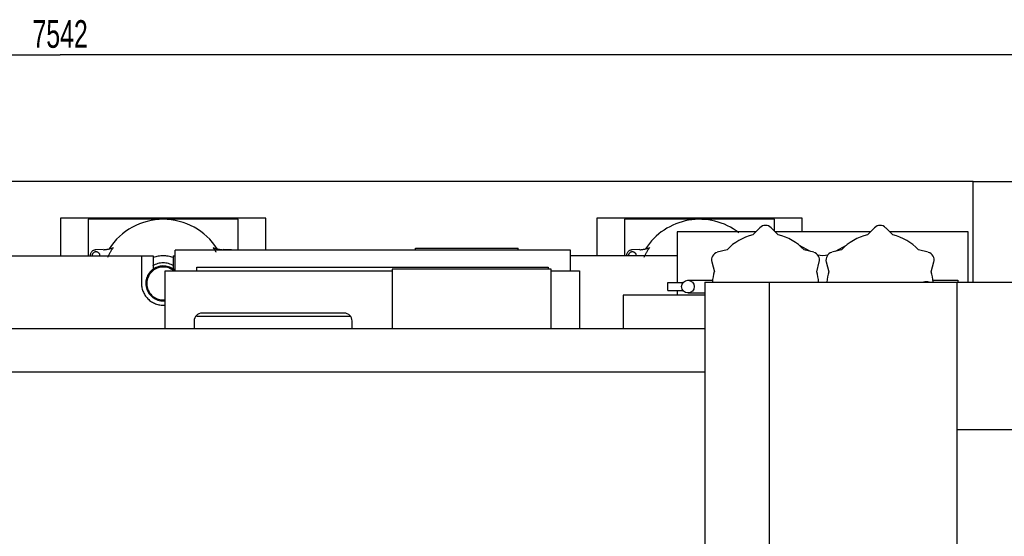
# Model space of a CAD drawing. Header units: millimetres. Extents: x 0 to 1189, y 0 to 841.
# Tile 68 of 106: x 891 to 1015, y 268 to 333. Entities that reach past the tile are written whole.
import ezdxf
from ezdxf.enums import TextEntityAlignment as Align

# ---------------------------------------------------------------- set-up
doc = ezdxf.new("R2010")
doc.units = ezdxf.units.MM
doc.header["$LTSCALE"] = 65.395
doc.linetypes.add('PHANTOM', pattern=[0.8, 0.45, -0.05, 0.1, -0.05, 0.1, -0.05])
doc.layers.get('0').update_dxf_attribs({"linetype": 'CONTINUOUS'})
for name, color, linetype in [('1907_765000_03_SIMPLE1_B_ABL803', 7, 'CONTINUOUS'), ('1907_765000_03_SIMPLE1_T1_B_PBL804', 7, 'CONTINUOUS'), ('32007_060000_TLKGS_KGS_V_ABL732', 7, 'CONTINUOUS'), ('32007_061000_TLKGS_KGS_V_ABL733', 7, 'CONTINUOUS'), ('32097_000000_TLKGS_MARKETING_ABL654', 7, 'CONTINUOUS'), ('32097_030000_TLKGS_V_ABL664', 7, 'CONTINUOUS'), ('32097_100000_TLKGS_V_ABL665', 7, 'CONTINUOUS'), ('32097_152000_01_SIMPLE1_T1_VOR_PBL667', 7, 'CONTINUOUS'), ('32097_152000_01_SIMPLE1_T2_VOR_PBL797', 7, 'CONTINUOUS'), ('32097_152000_01_SIMPLE1_T2_VOR_PBL810', 7, 'CONTINUOUS'), ('32097_152000_01_SIMPLE1_VORAB_ABL666', 7, 'CONTINUOUS'), ('32097_300000_TLKGS_V_ABL705', 7, 'CONTINUOUS'), ('32097_700000_TLKGS_V_ABL686', 7, 'CONTINUOUS'), ('32097_727000_01_SIMPLE1_T1_VOR_PBL688', 7, 'CONTINUOUS'), ('32097_727000_01_SIMPLE1_VORAB_ABL687', 7, 'CONTINUOUS'), ('34007_390500_01_SIMPLE1_T1_X_PBL802', 7, 'CONTINUOUS'), ('34007_390500_01_SIMPLE1_X_ABL801', 7, 'CONTINUOUS'), ('34007_390700_01_SIMPLE1_T2_X_PBL800', 7, 'CONTINUOUS'), ('34007_390700_01_SIMPLE1_T3_X_PBL809', 7, 'CONTINUOUS'), ('34007_390700_01_SIMPLE1_X#AF0_ABL706', 7, 'CONTINUOUS'), ('34007_394000_01_SIMPLE1_T1_X_PBL812', 7, 'CONTINUOUS'), ('34007_394000_01_SIMPLE1_X_ABL811', 7, 'CONTINUOUS'), ('top_7_VBL653', 7, 'CONTINUOUS')]:
    doc.layers.add(name, color=color, linetype=linetype)
doc.styles.get("Standard").update_dxf_attribs({"font": 'txt', "width": 0.6})
doc.dimstyles.new('DIMSTYLE_2', dxfattribs={"dimtxt": 3.5, "dimasz": 3.5, "dimexe": 1.8, "dimexo": 0, "dimgap": 0.875, "dimtad": 1, "dimdec": 0, "dimlfac": 20, "dimdsep": 46, "dimtxsty": 'Standard', "dimblk": '_FILLED', "dimblk1": '_FILLED', "dimblk2": '_FILLED', "dimcen": 0.09, "dimadec": 0, "dimazin": 0, "dimtp": 2, "dimtm": 2, "dimtfac": 1, "dimtdec": 0, "dimtofl": 0, "dimtmove": 0, "dimatfit": 3, "dimldrblk": '_FILLED', "dimfxl": 1, "dimtolj": 1, "dimarcsym": 0})

# ---------------------------------------------------------------- blocks, each defined once
blk = doc.blocks.new('_FILLED')
at = {"color": 0, "linetype": 'ByBlock'}
blk.add_solid([(0, 0), (-1, 0.167), (-1, -0.167)], dxfattribs=at)
blk = doc.blocks.new('*D2')
at = {"color": 2, "linetype": 'Continuous'}
for p, q in [((1011.53, 312.9), (690.02, 312.9)), ((691.82, 312.9), (691.82, 254.57)), ((691.82, 196.23), (691.82, 254.57)), ((1004.12, 196.23), (690.02, 196.23))]:
    blk.add_line(p, q, dxfattribs=at)
at = {"color": 2, "linetype": 'Continuous', "xscale": 3.5, "yscale": 3.5, "zscale": 3.5}
for p, rotation in [((691.82, 312.9), 90), ((691.82, 196.23), 270)]:
    blk.add_blockref('_FILLED', p, dxfattribs=dict(at, rotation=rotation))
at = {"color": 2, "linetype": 'Continuous', "width": 0.636905}
blk.add_text('2333', height=3.5, rotation=90, dxfattribs=at).set_placement((690.95, 254.57), align=Align.CENTER)
blk = doc.blocks.new('*D33')
at = {"color": 2, "linetype": 'Continuous'}
for p, q in [((707.4, 285.98), (707.4, 330.76)), ((1084.5, 259.52), (1084.5, 330.76)), ((707.4, 328.96), (895.95, 328.96)), ((1084.5, 328.96), (895.95, 328.96))]:
    blk.add_line(p, q, dxfattribs=at)
at = {"color": 2, "linetype": 'Continuous', "xscale": 3.5, "yscale": 3.5, "zscale": 3.5, "rotation": 180}
blk.add_blockref('_FILLED', (707.4, 328.96), dxfattribs=at)
at = {"color": 2, "linetype": 'Continuous', "xscale": 3.5, "yscale": 3.5, "zscale": 3.5}
blk.add_blockref('_FILLED', (1084.5, 328.96), dxfattribs=at)
at = {"color": 2, "linetype": 'Continuous', "width": 0.672619}
blk.add_text('7542', height=3.5, dxfattribs=at).set_placement((895.95, 329.84), align=Align.CENTER)
blk = doc.blocks.new('32097_152000_01_SIMPLE1_T1_VOR_PBL667', base_point=(858.12, 250))
at = {"layer": '32097_152000_01_SIMPLE1_T1_VOR_PBL667', "color": 8, "linetype": 'PHANTOM'}
for p, q in [((830.75, 303.5), (907.75, 303.5)), ((906.25, 303.5), (906.25, 300)), ((907.75, 303.5), (907.75, 301.81)), ((910.25, 303.5), (910.25, 301.81)), ((910.25, 303.5), (910.5, 303.5)), ((974.08, 303.5), (960.58, 303.5))]:
    blk.add_line(p, q, dxfattribs=at)
blk.add_arc((909, 300), 2.75, 180, 276.364, dxfattribs=at)
blk = doc.blocks.new('32097_152000_01_SIMPLE1_T2_VOR_PBL797', base_point=(909, 303.03))
at = {"layer": '32097_152000_01_SIMPLE1_T2_VOR_PBL797', "color": 8, "linetype": 'PHANTOM'}
for p, q in [((896, 308.25), (896, 303.5)), ((922, 308.25), (896, 308.25)), ((899.5, 308.12), (899.5, 303.5)), ((918.5, 308.12), (899.5, 308.12)), ((918.5, 304.21), (918.5, 308.12)), ((922, 304.21), (922, 308.25)), ((901.42, 304.28), (900.48, 304.25)), ((917.52, 304.25), (916.58, 304.28))]:
    blk.add_line(p, q, dxfattribs=at)
for centre, radius, start, end in [((909, 300), 8.12, 32.5736, 147.4264), ((900.5, 303.5), 0.75, 91.618, 180.0086), ((901.33, 307.77), 3.5, 271.618, 292.7142), ((909, 300), 7.79, 144.2847, 154.995), ((909, 300), 7.79, 30.4222, 35.7153), ((916.67, 307.77), 3.5, 247.2858, 268.382), ((917.5, 303.5), 0.75, 72.0708, 88.382), ((900.5, 303.5), 0.5, 0, 180), ((909, 300), 3.5, 69.0133, 110.9867), ((909, 300), 2.21, 48.1303, 276.3489), ((909, 300), 2.08, 51.2597, 276.723), ((909, 300), 2.6, 58.9215, 121.0785)]:
    blk.add_arc(centre, radius, start, end, dxfattribs=at)
blk = doc.blocks.new('32097_152000_01_SIMPLE1_T2_VOR_PBL810', base_point=(976.9, 304.12))
at = {"layer": '32097_152000_01_SIMPLE1_T2_VOR_PBL810', "color": 8, "linetype": 'PHANTOM'}
for p, q in [((989.9, 308.25), (963.9, 308.25)), ((963.9, 308.25), (963.9, 303.5)), ((986.4, 308.12), (967.4, 308.12)), ((967.4, 308.12), (967.4, 303.5)), ((986.4, 306.61), (986.4, 308.12)), ((989.9, 306.52), (989.9, 308.25)), ((969.32, 304.28), (968.38, 304.25))]:
    blk.add_line(p, q, dxfattribs=at)
for centre, radius, start, end in [((976.9, 300), 8.12, 52.3104, 147.4264), ((968.4, 303.5), 0.75, 91.618, 180.0086), ((969.23, 307.77), 3.5, 271.618, 292.7142), ((976.9, 300), 7.79, 144.2847, 154.995), ((968.4, 303.5), 0.5, 0, 180)]:
    blk.add_arc(centre, radius, start, end, dxfattribs=at)
blk = doc.blocks.new('32097_152000_01_SIMPLE1_VORAB_ABL666', base_point=(858.12, 250))
at = {"layer": '32097_152000_01_SIMPLE1_T1_VOR_PBL667'}
blk.add_blockref('32097_152000_01_SIMPLE1_T1_VOR_PBL667', (858.12, 250), dxfattribs=at)
at = {"layer": '32097_152000_01_SIMPLE1_T2_VOR_PBL797'}
blk.add_blockref('32097_152000_01_SIMPLE1_T2_VOR_PBL797', (909, 303.03), dxfattribs=at)
at = {"layer": '32097_152000_01_SIMPLE1_T2_VOR_PBL810'}
blk.add_blockref('32097_152000_01_SIMPLE1_T2_VOR_PBL810', (976.9, 304.12), dxfattribs=at)
blk = doc.blocks.new('32097_100000_TLKGS_V_ABL665', base_point=(858.12, 250))
at = {"layer": '32097_152000_01_SIMPLE1_VORAB_ABL666'}
blk.add_blockref('32097_152000_01_SIMPLE1_VORAB_ABL666', (858.12, 250), dxfattribs=at)
blk = doc.blocks.new('32097_727000_01_SIMPLE1_T1_VOR_PBL688', base_point=(889.06, 267.4))
at = {"layer": '32097_727000_01_SIMPLE1_T1_VOR_PBL688', "color": 7, "linetype": 'Continuous'}
for p, q in [((1011.53, 312.9), (1020.78, 312.9)), ((1011.53, 300.15), (1011.53, 312.9)), ((977.58, 300.15), (1045.25, 300.15)), ((977.58, 300.15), (977.58, 264.55)), ((985.71, 300.15), (985.71, 264.55)), ((1009.5, 246.65), (1009.5, 300.15)), ((977.58, 294.25), (731.48, 294.25)), ((977.58, 288.78), (731.48, 288.78)), ((1050.92, 281.45), (1009.5, 281.45))]:
    blk.add_line(p, q, dxfattribs=at)
blk = doc.blocks.new('32097_727000_01_SIMPLE1_VORAB_ABL687', base_point=(889.06, 267.4))
at = {"layer": '32097_727000_01_SIMPLE1_T1_VOR_PBL688'}
blk.add_blockref('32097_727000_01_SIMPLE1_T1_VOR_PBL688', (889.06, 267.4), dxfattribs=at)
blk = doc.blocks.new('32097_700000_TLKGS_V_ABL686', base_point=(889.06, 267.4))
at = {"layer": '32097_727000_01_SIMPLE1_VORAB_ABL687'}
blk.add_blockref('32097_727000_01_SIMPLE1_VORAB_ABL687', (889.06, 267.4), dxfattribs=at)
blk = doc.blocks.new('34007_390700_01_SIMPLE1_T2_X_PBL800', base_point=(935.48, 298.16))
at = {"layer": '34007_390700_01_SIMPLE1_T2_X_PBL800', "color": 7, "linetype": 'Continuous'}
for p, q in [((913.25, 301.6), (913.25, 302.06)), ((913.25, 302.06), (957.75, 302.06)), ((957.75, 302.06), (957.75, 301.82)), ((909.25, 294.25), (909.25, 301.6)), ((909.25, 301.6), (938, 301.6)), ((958.1, 301.6), (961.72, 301.6)), ((961.72, 301.6), (961.72, 294.25)), ((913.25, 295.81), (913.25, 295.99)), ((932.75, 295.81), (913.25, 295.81)), ((931.92, 296.25), (913.92, 296.25)), ((912.92, 295.25), (912.92, 294.25)), ((932.92, 294.25), (932.92, 295.25))]:
    blk.add_line(p, q, dxfattribs=at)
for centre, start, end in [((913.92, 295.25), 90, 180), ((931.92, 295.25), 0, 90)]:
    blk.add_arc(centre, 1, start, end, dxfattribs=at)
blk = doc.blocks.new('34007_390700_01_SIMPLE1_T3_X_PBL809', base_point=(948.05, 298.038))
at = {"layer": '34007_390700_01_SIMPLE1_T3_X_PBL809', "color": 7, "linetype": 'Continuous'}
for p, q in [((938, 301.825), (938, 294.25)), ((958.1, 301.825), (938, 301.825)), ((958.1, 294.25), (958.1, 301.825))]:
    blk.add_line(p, q, dxfattribs=at)
blk = doc.blocks.new('34007_390700_01_SIMPLE1_X#AF0_ABL706', base_point=(855.98, 298.16))
at = {"layer": '34007_390700_01_SIMPLE1_T2_X_PBL800'}
blk.add_blockref('34007_390700_01_SIMPLE1_T2_X_PBL800', (935.48, 298.16), dxfattribs=at)
at = {"layer": '34007_390700_01_SIMPLE1_T3_X_PBL809'}
blk.add_blockref('34007_390700_01_SIMPLE1_T3_X_PBL809', (948.05, 298.04), dxfattribs=at)
blk = doc.blocks.new('32097_300000_TLKGS_V_ABL705', base_point=(855.98, 298.16))
at = {"layer": '34007_390700_01_SIMPLE1_X#AF0_ABL706'}
blk.add_blockref('34007_390700_01_SIMPLE1_X#AF0_ABL706', (855.98, 298.16), dxfattribs=at)
blk = doc.blocks.new('32097_030000_TLKGS_V_ABL664', base_point=(889.06, 252.32))
at = {"layer": '32097_100000_TLKGS_V_ABL665'}
blk.add_blockref('32097_100000_TLKGS_V_ABL665', (858.12, 250), dxfattribs=at)
at = {"layer": '32097_300000_TLKGS_V_ABL705'}
blk.add_blockref('32097_300000_TLKGS_V_ABL705', (855.98, 298.16), dxfattribs=at)
at = {"layer": '32097_700000_TLKGS_V_ABL686'}
blk.add_blockref('32097_700000_TLKGS_V_ABL686', (889.06, 267.4), dxfattribs=at)
blk = doc.blocks.new('34007_390500_01_SIMPLE1_T1_X_PBL802', base_point=(935.538, 303.025))
at = {"layer": '34007_390500_01_SIMPLE1_T1_X_PBL802', "color": 7, "linetype": 'Continuous'}
for p, q in [((910.5, 301.6), (910.5, 304.21)), ((960.575, 304.21), (910.5, 304.21)), ((940.95, 304.45), (953.95, 304.45)), ((940.95, 304.21), (940.95, 304.45)), ((953.95, 304.21), (953.95, 304.45)), ((960.575, 301.6), (960.575, 304.21))]:
    blk.add_line(p, q, dxfattribs=at)
blk = doc.blocks.new('34007_390500_01_SIMPLE1_X_ABL801', base_point=(935.5375, 303.025))
at = {"layer": '34007_390500_01_SIMPLE1_T1_X_PBL802'}
blk.add_blockref('34007_390500_01_SIMPLE1_T1_X_PBL802', (935.5375, 303.025), dxfattribs=at)
blk = doc.blocks.new('1907_765000_03_SIMPLE1_T1_B_PBL804', base_point=(991.91, 302.78))
at = {"layer": '1907_765000_03_SIMPLE1_T1_B_PBL804', "color": 7, "linetype": 'Continuous'}
for p, q in [((984.54, 307.06), (983.64, 306.15)), ((986.86, 306.16), (985.96, 307.06)), ((999.04, 307.06), (998.14, 306.16)), ((1001.36, 306.15), (1000.46, 307.06)), ((984.01, 306.52), (974.08, 306.52)), ((974.08, 306.52), (974.08, 300.1)), ((998.51, 306.52), (986.49, 306.52)), ((1010.92, 306.52), (1000.99, 306.52)), ((1010.92, 300.15), (1010.92, 306.52)), ((980.38, 304.27), (979.14, 303.94)), ((990.93, 304.05), (989.55, 304.81)), ((991.35, 303.94), (990.12, 304.27)), ((994.88, 304.27), (993.64, 303.94)), ((995.45, 304.8), (994.07, 304.05)), ((1005.85, 303.94), (1004.62, 304.27)), ((978.44, 302.72), (978.77, 301.48)), ((991.73, 301.49), (992.06, 302.72)), ((992.94, 302.72), (993.27, 301.49)), ((1006.23, 301.48), (1006.56, 302.72)), ((975.42, 300.4), (978.56, 300.4)), ((1006.44, 300.4), (1009.58, 300.4)), ((1009.58, 300.4), (1009.58, 300.15)), ((972.9, 300.1), (974.8, 300.1)), ((972.9, 299.1), (972.9, 300.1)), ((972.9, 299.1), (974.8, 299.1)), ((974.08, 299.1), (974.08, 298.5)), ((975.42, 298.8), (977.58, 298.8))]:
    blk.add_line(p, q, dxfattribs=at)
blk.add_circle((975.42, 299.6), 0.8, dxfattribs=at)
for centre, radius, start, end in [((985.25, 306.35), 1, 44.999, 135.001), ((999.75, 306.35), 1, 44.999, 135.001), ((985.25, 299.6), 6.75, 103.802, 136.213), ((985.25, 299.6), 6.75, 43.784, 76.2245), ((999.75, 299.6), 6.75, 103.7755, 136.216), ((999.75, 299.6), 6.75, 43.787, 76.198), ((979.4, 302.97), 1, 104.993, 195.003), ((991.09, 302.97), 1, 345.004, 74.995), ((992.5, 306.05), 2.5, 254.8486, 285.0955), ((993.9, 302.97), 1, 105.005, 194.996), ((1005.6, 302.97), 1, 344.997, 75.007), ((985.25, 299.6), 6.75, 163.7889, 175.321), ((985.25, 299.6), 6.75, 4.6801, 16.2187), ((999.75, 299.6), 6.75, 163.7813, 175.3199), ((999.75, 299.6), 6.75, 4.679, 16.2111)]:
    blk.add_arc(centre, radius, start, end, dxfattribs=at)
blk.add_open_spline([(1005.98, 300.15), (1005.73, 300.21), (1005.47, 300.21), (1005.23, 300.15)], degree=3, dxfattribs=at)
blk = doc.blocks.new('1907_765000_03_SIMPLE1_B_ABL803', base_point=(991.91, 302.78))
at = {"layer": '1907_765000_03_SIMPLE1_T1_B_PBL804'}
blk.add_blockref('1907_765000_03_SIMPLE1_T1_B_PBL804', (991.91, 302.78), dxfattribs=at)
blk = doc.blocks.new('34007_394000_01_SIMPLE1_T1_X_PBL812', base_point=(972.413, 296.375))
at = {"layer": '34007_394000_01_SIMPLE1_T1_X_PBL812', "color": 7, "linetype": 'Continuous'}
for p, q in [((977.575, 298.5), (967.25, 298.5)), ((967.25, 298.5), (967.25, 294.25))]:
    blk.add_line(p, q, dxfattribs=at)
blk = doc.blocks.new('34007_394000_01_SIMPLE1_X_ABL811', base_point=(972.4125, 296.375))
at = {"layer": '34007_394000_01_SIMPLE1_T1_X_PBL812'}
blk.add_blockref('34007_394000_01_SIMPLE1_T1_X_PBL812', (972.4125, 296.375), dxfattribs=at)
blk = doc.blocks.new('32007_061000_TLKGS_KGS_V_ABL733', base_point=(964.23, 251.64))
at = {"layer": '1907_765000_03_SIMPLE1_B_ABL803'}
blk.add_blockref('1907_765000_03_SIMPLE1_B_ABL803', (991.91, 302.78), dxfattribs=at)
at = {"layer": '34007_390500_01_SIMPLE1_X_ABL801'}
blk.add_blockref('34007_390500_01_SIMPLE1_X_ABL801', (935.54, 303.02), dxfattribs=at)
at = {"layer": '34007_394000_01_SIMPLE1_X_ABL811'}
blk.add_blockref('34007_394000_01_SIMPLE1_X_ABL811', (972.41, 296.38), dxfattribs=at)
blk = doc.blocks.new('32007_060000_TLKGS_KGS_V_ABL732', base_point=(989.79, 251.64))
at = {"layer": '32007_061000_TLKGS_KGS_V_ABL733'}
blk.add_blockref('32007_061000_TLKGS_KGS_V_ABL733', (964.23, 251.64), dxfattribs=at)
blk = doc.blocks.new('32097_000000_TLKGS_MARKETING_ABL654', base_point=(888.24, 252.32))
at = {"layer": '32007_060000_TLKGS_KGS_V_ABL732'}
blk.add_blockref('32007_060000_TLKGS_KGS_V_ABL732', (989.79, 251.64), dxfattribs=at)
at = {"layer": '32097_030000_TLKGS_V_ABL664'}
blk.add_blockref('32097_030000_TLKGS_V_ABL664', (889.06, 252.32), dxfattribs=at)
blk = doc.blocks.new('TOP_7_VBL653', base_point=(896.95, 252.32))
at = {"layer": '32097_000000_TLKGS_MARKETING_ABL654'}
blk.add_blockref('32097_000000_TLKGS_MARKETING_ABL654', (888.24, 252.32), dxfattribs=at)

msp = doc.modelspace()

# ---------------------------------------------------------------- block references
at = {"layer": 'top_7_VBL653'}
msp.add_blockref('TOP_7_VBL653', (896.95002, 252.325), dxfattribs=at)

# ---------------------------------------------------------------- dimensions: what is measured, and where the dimension line sits
at = {"color": 2, "linetype": 'Continuous'}
dim = msp.add_linear_dim(base=(1084.50004, 328.9632), p1=(707.4, 285.975), p2=(1084.50004, 259.525), dimstyle='DIMSTYLE_2', dxfattribs=at)
dim.commit()
dim.dimension.update_dxf_attribs({"geometry": '*D33', "text_midpoint": (895.61672, 328.9632), "dimtype": 160})
dim = msp.add_linear_dim(base=(691.8215, 196.23085), p1=(1011.535, 312.9), p2=(1004.11977, 196.23085), angle=270, dimstyle='DIMSTYLE_2', dxfattribs=at)
dim.commit()
dim.dimension.update_dxf_attribs({"geometry": '*D2', "text_midpoint": (691.8215, 254.23211), "dimtype": 160})

doc.saveas('drawing.dxf')
